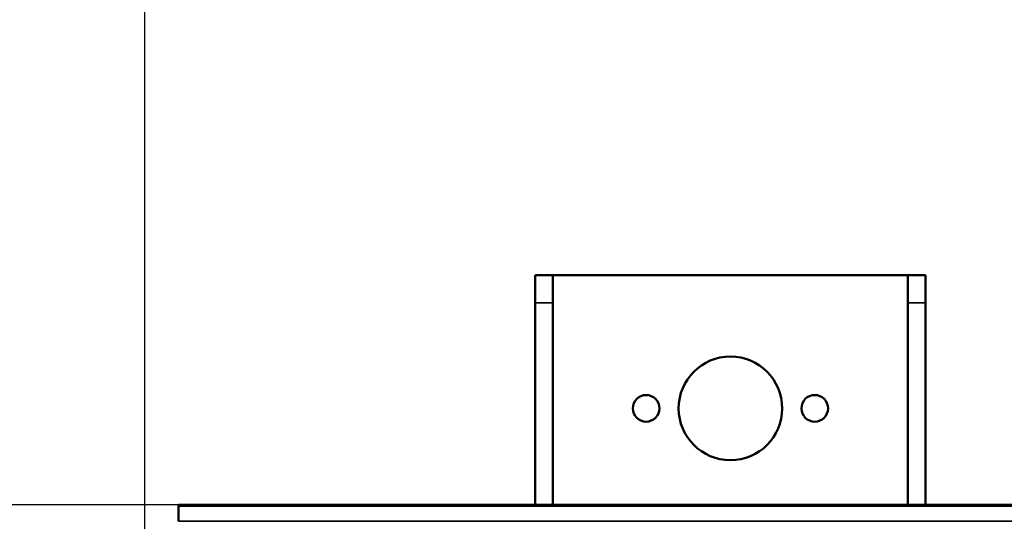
# Model space of a CAD drawing. Header units: millimetres. Extents: x 75 to 4764, y 75 to 3163.
# Tile 105 of 198: x 1339 to 1505, y 2811 to 2896. Entities that reach past the tile are written whole.
import ezdxf

# ---------------------------------------------------------------- set-up
doc = ezdxf.new("R2010")
doc.units = ezdxf.units.MM
doc.header["$LTSCALE"] = 15
for name, color, linetype, lineweight in [('Dimension (ISO)', 7, 'Continuous', 25), ('Visible (ISO)', 7, 'Continuous', 50), ('Visible Narrow (ISO)', 7, 'Continuous', 35)]:
    doc.layers.add(name, color=color, linetype=linetype, lineweight=lineweight)
doc.styles.add('Note Text (ANSI)', font='tahoma.ttf')
doc.dimstyles.new('Default (ISO)', dxfattribs={"dimscale": 15, "dimtxt": 1, "dimasz": 2.5, "dimexe": 3.175, "dimexo": 0, "dimgap": 0.762, "dimtad": 1, "dimrnd": 1e-08, "dimzin": 0, "dimdsep": 46, "dimtxsty": 'Note Text (ANSI)', "dimcen": 0.09, "dimdle": 10, "dimclrd": 1, "dimclre": 1, "dimclrt": 1, "dimazin": 0, "dimtfac": 3.5052, "dimtmove": 0, "dimatfit": 3, "dimfxl": 1, "dimtolj": 1, "dimtzin": 0, "dimlwd": -1, "dimlwe": -1, "dimarcsym": 0})

# ---------------------------------------------------------------- blocks, each defined once
blk = doc.blocks.new('*D6')
at = {"layer": 'Defpoints', "color": 0, "transparency": 16777216}
for p in [(2401.62, 2939.08), (1359.88, 2777.53), (2401.62, 2776.74)]:
    blk.add_point(p, dxfattribs=at)
at = {"layer": 'Dimension (ISO)', "color": 1, "transparency": 16777216}
for p, q in [((1359.88, 2777.53), (1359.88, 2986.7)), ((2401.62, 2776.74), (2401.62, 2986.7)), ((1397.38, 2939.08), (2364.12, 2939.08))]:
    blk.add_line(p, q, dxfattribs=at)
for points in [[(1397.38, 2945.33), (1397.38, 2932.83), (1359.88, 2939.08)], [(2364.12, 2945.33), (2364.12, 2932.83), (2401.62, 2939.08)]]:
    blk.add_solid(points, dxfattribs=at)
at = {"layer": 'Dimension (ISO)', "color": 1, "transparency": 16777216, "insert": (1771.92, 2970.13), "char_height": 15, "attachment_point": 1, "style": 'Note Text (ANSI)'}
blk.add_mtext('\\A1;1041.75 mm [41.014 in]', dxfattribs=at)
blk = doc.blocks.new('*D12')
at = {"layer": 'Defpoints', "color": 0, "transparency": 16777216}
for p in [(1365.58, 2813.67), (1262.14, 2709.47), (1376.18, 2709.47)]:
    blk.add_point(p, dxfattribs=at)
at = {"layer": 'Dimension (ISO)', "color": 1, "transparency": 16777216}
for p, q in [((1262.14, 2851.17), (1262.14, 2888.67)), ((1365.58, 2813.67), (1214.51, 2813.67)), ((1262.14, 2813.67), (1262.14, 2709.47)), ((1376.18, 2709.47), (1214.51, 2709.47)), ((1262.14, 2671.97), (1262.14, 2634.47)), ((1262.14, 2561.35), (1262.14, 2634.47)), ((1005.86, 2561.35), (1262.14, 2561.35))]:
    blk.add_line(p, q, dxfattribs=at)
for points in [[(1255.89, 2851.17), (1268.39, 2851.17), (1262.14, 2813.67)], [(1255.89, 2671.97), (1268.39, 2671.97), (1262.14, 2709.47)]]:
    blk.add_solid(points, dxfattribs=at)
at = {"layer": 'Dimension (ISO)', "color": 1, "transparency": 16777216, "insert": (1017.29, 2592.4), "char_height": 15, "attachment_point": 1, "style": 'Note Text (ANSI)'}
blk.add_mtext('\\A1;104.20 mm [4.102 in]', dxfattribs=at)

msp = doc.modelspace()

# ---------------------------------------------------------------- linework, layer by layer
at = {"layer": 'Visible (ISO)'}
for p, q in [((1425.875, 2852.489), (1425.875, 2847.834)), ((1425.875, 2852.489), (1428.875, 2852.489)), ((1428.875, 2852.489), (1488.875, 2852.489)), ((1428.875, 2847.834), (1428.875, 2852.489)), ((1488.875, 2852.489), (1488.875, 2847.834)), ((1488.875, 2852.489), (1491.875, 2852.489)), ((1491.875, 2847.834), (1491.875, 2852.489)), ((1425.875, 2813.668), (1425.875, 2847.834)), ((1428.875, 2813.668), (1428.875, 2847.834)), ((1488.875, 2813.668), (1488.875, 2847.834)), ((1491.875, 2813.668), (1491.875, 2847.834)), ((1365.575, 2813.668), (1365.575, 2813.451)), ((2390.775, 2813.668), (1365.575, 2813.668)), ((1365.575, 2810.914), (1365.575, 2813.451))]:
    msp.add_line(p, q, dxfattribs=at)
for centre, radius in [((1458.875, 2829.989), 8.75), ((1444.625, 2829.989), 2.25), ((1473.125, 2829.989), 2.25)]:
    msp.add_circle(centre, radius, dxfattribs=at)
at = {"layer": 'Visible Narrow (ISO)'}
for p, q in [((1425.875, 2847.834), (1428.875, 2847.834)), ((1488.875, 2847.834), (1491.875, 2847.834)), ((2390.775, 2813.451), (1365.575, 2813.451)), ((2390.775, 2810.914), (1365.575, 2810.914))]:
    msp.add_line(p, q, dxfattribs=at)

# ---------------------------------------------------------------- dimensions: what is measured, and where the dimension line sits
at = {"layer": 'Dimension (ISO)', "color": 1, "true_color": 0xff0000}
for base, p1, p2, angle, text, override, picture, middle in [((2401.6205, 2939.0776), (1359.8751, 2777.5256), (2401.6205, 2776.739), 180, '<> mm [41.014 in]', {"dimgap": 0.762, "dimdec": 2, "dimpost": '', "dimtol": 0, "dimlim": 0, "dimtp": 0, "dimtm": 0, "dimtdec": 2, "dimtofl": 0, "dimatfit": 1}, '*D6', (1881.1411, 2939.0776)), ((1262.138, 2709.467), (1365.575, 2813.668), (1376.175, 2709.467), 90, '<> mm [4.102 in]', {"dimgap": 0.762, "dimtih": 1, "dimtoh": 1, "dimdec": 2, "dimpost": '', "dimtol": 0, "dimlim": 0, "dimtp": 0, "dimtm": 0, "dimtdec": 2, "dimtofl": 1, "dimtmove": 1, "dimatfit": 1}, '*D12', (1258.643, 2561.347))]:
    dim = msp.add_linear_dim(base=base, p1=p1, p2=p2, angle=angle, text=text, dimstyle='Default (ISO)', override=override, dxfattribs=at)
    dim.commit()
    dim.dimension.update_dxf_attribs({"geometry": picture, "text_midpoint": middle, "dimtype": 160})

doc.saveas('drawing.dxf')
